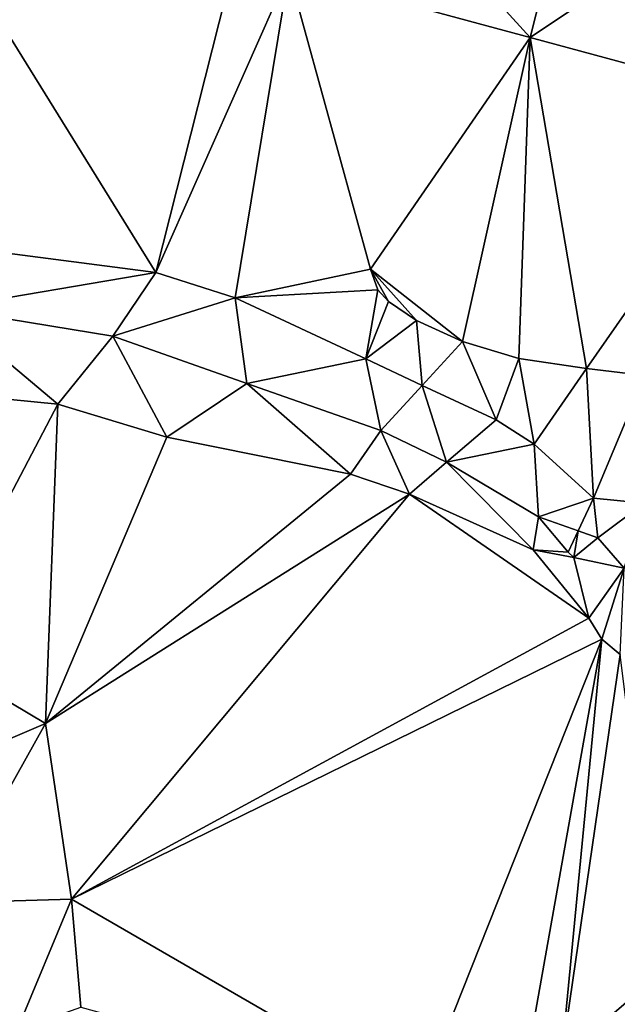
# Model space of a CAD drawing. Header units: inches. Extents: x 92348 to 92626, y 1600225 to 1600387.
# Tile 8 of 35: x 92386 to 92406, y 1600296 to 1600329. Entities that reach past the tile are written whole.
import ezdxf

# ---------------------------------------------------------------- set-up
doc = ezdxf.new("R2010")
doc.units = ezdxf.units.IN
doc.header["$MEASUREMENT"] = 0
doc.layers.add('Terreng_ortofoto', color=10, linetype='Continuous')

msp = doc.modelspace()

# ---------------------------------------------------------------- linework, layer by layer
at = {"layer": 'Terreng_ortofoto'}
for points in [[(92397.745, 1600333.74, 116), (92395.178, 1600330.068, 115), (92403.033, 1600327.943, 115)], [(92397.745, 1600333.74, 116), (92403.033, 1600327.943, 115), (92404.191, 1600332.529, 116)], [(92383.172, 1600332.7, 115), (92382.417, 1600321.391, 114), (92390.857, 1600320.303, 114)], [(92393.592, 1600331.156, 115), (92383.172, 1600332.7, 115), (92390.857, 1600320.303, 114)], [(92408.4, 1600331.549, 116), (92404.191, 1600332.529, 116), (92403.033, 1600327.943, 115)], [(92408.4, 1600331.549, 116), (92403.033, 1600327.943, 115), (92410.888, 1600325.818, 115)], [(92395.178, 1600330.068, 115), (92393.592, 1600331.156, 115), (92390.857, 1600320.303, 114)], [(92395.178, 1600330.068, 115), (92390.857, 1600320.303, 114), (92393.439, 1600319.472, 114)], [(92395.178, 1600330.068, 115), (92393.439, 1600319.472, 114), (92397.831, 1600320.409, 114.78)], [(92395.178, 1600330.068, 115), (92397.831, 1600320.409, 114.78), (92403.033, 1600327.943, 115)], [(92403.033, 1600327.943, 115), (92397.831, 1600320.409, 114.78), (92400.83, 1600318.056, 114.61)], [(92403.033, 1600327.943, 115), (92400.83, 1600318.056, 114.61), (92402.658, 1600317.503, 114.62)], [(92403.033, 1600327.943, 115), (92402.658, 1600317.503, 114.62), (92404.862, 1600317.171, 114.57)], [(92403.033, 1600327.943, 115), (92404.862, 1600317.171, 114.57), (92410.888, 1600325.818, 115)], [(92404.862, 1600317.171, 114.57), (92406.758, 1600316.947, 114.52), (92410.888, 1600325.818, 115)], [(92390.857, 1600320.303, 114), (92382.417, 1600321.391, 114), (92383.965, 1600319.123, 113)], [(92393.439, 1600319.472, 114), (92398.078, 1600319.731, 114.77), (92397.831, 1600320.409, 114.78)], [(92399.335, 1600318.741, 114.67), (92400.83, 1600318.056, 114.61), (92397.831, 1600320.409, 114.78)], [(92399.335, 1600318.741, 114.67), (92397.831, 1600320.409, 114.78), (92398.419, 1600319.353, 114.76)], [(92397.831, 1600320.409, 114.78), (92398.078, 1600319.731, 114.77), (92398.419, 1600319.353, 114.76)], [(92390.857, 1600320.303, 114), (92383.965, 1600319.123, 113), (92389.457, 1600318.225, 113)], [(92390.857, 1600320.303, 114), (92389.457, 1600318.225, 113), (92393.439, 1600319.472, 114)], [(92397.68, 1600317.486, 114), (92398.078, 1600319.731, 114.77), (92393.439, 1600319.472, 114)], [(92397.68, 1600317.486, 114), (92398.419, 1600319.353, 114.76), (92398.078, 1600319.731, 114.77)], [(92393.439, 1600319.472, 114), (92389.457, 1600318.225, 113), (92393.814, 1600316.692, 113)], [(92397.68, 1600317.486, 114), (92393.439, 1600319.472, 114), (92393.814, 1600316.692, 113)], [(92383.965, 1600319.123, 113), (92385.238, 1600316.252, 112), (92387.664, 1600316.015, 112)], [(92383.965, 1600319.123, 113), (92387.664, 1600316.015, 112), (92389.457, 1600318.225, 113)], [(92399.335, 1600318.741, 114.67), (92398.419, 1600319.353, 114.76), (92397.68, 1600317.486, 114)], [(92399.335, 1600318.741, 114.67), (92397.68, 1600317.486, 114), (92399.518, 1600316.626, 114)], [(92399.335, 1600318.741, 114.67), (92399.518, 1600316.626, 114), (92400.83, 1600318.056, 114.61)], [(92389.457, 1600318.225, 113), (92387.664, 1600316.015, 112), (92391.211, 1600314.941, 112)], [(92393.814, 1600316.692, 113), (92389.457, 1600318.225, 113), (92391.211, 1600314.941, 112)], [(92399.518, 1600316.626, 114), (92401.921, 1600315.501, 114), (92400.83, 1600318.056, 114.61)], [(92402.658, 1600317.503, 114.62), (92400.83, 1600318.056, 114.61), (92401.921, 1600315.501, 114)], [(92397.68, 1600317.486, 114), (92393.814, 1600316.692, 113), (92398.171, 1600315.159, 113)], [(92397.68, 1600317.486, 114), (92398.171, 1600315.159, 113), (92399.518, 1600316.626, 114)], [(92402.658, 1600317.503, 114.62), (92401.921, 1600315.501, 114), (92403.163, 1600314.712, 114)], [(92404.862, 1600317.171, 114.57), (92402.658, 1600317.503, 114.62), (92403.163, 1600314.712, 114)], [(92404.862, 1600317.171, 114.57), (92403.163, 1600314.712, 114), (92405.093, 1600312.955, 114)], [(92404.862, 1600317.171, 114.57), (92405.093, 1600312.955, 114), (92406.758, 1600316.947, 114.52)], [(92406.758, 1600316.947, 114.52), (92405.093, 1600312.955, 114), (92406.741, 1600312.797, 114)], [(92393.814, 1600316.692, 113), (92391.211, 1600314.941, 112), (92397.187, 1600313.741, 112)], [(92393.814, 1600316.692, 113), (92397.187, 1600313.741, 112), (92398.171, 1600315.159, 113)], [(92399.518, 1600316.626, 114), (92398.171, 1600315.159, 113), (92400.308, 1600314.128, 113)], [(92399.518, 1600316.626, 114), (92400.308, 1600314.128, 113), (92401.921, 1600315.501, 114)], [(92385.238, 1600316.252, 112), (92383.422, 1600307.919, 112), (92387.664, 1600316.015, 112)], [(92387.271, 1600305.628, 112), (92387.664, 1600316.015, 112), (92383.422, 1600307.919, 112)], [(92387.271, 1600305.628, 112), (92391.211, 1600314.941, 112), (92387.664, 1600316.015, 112)], [(92400.308, 1600314.128, 113), (92403.163, 1600314.712, 114), (92401.921, 1600315.501, 114)], [(92387.271, 1600305.628, 112), (92397.187, 1600313.741, 112), (92391.211, 1600314.941, 112)], [(92399.103, 1600313.086, 112), (92398.171, 1600315.159, 113), (92397.187, 1600313.741, 112)], [(92399.103, 1600313.086, 112), (92400.308, 1600314.128, 113), (92398.171, 1600315.159, 113)], [(92400.308, 1600314.128, 113), (92403.298, 1600312.347, 113), (92403.163, 1600314.712, 114)], [(92405.093, 1600312.955, 114), (92403.163, 1600314.712, 114), (92403.298, 1600312.347, 113)], [(92399.103, 1600313.086, 112), (92403.123, 1600311.28, 112), (92400.308, 1600314.128, 113)], [(92400.308, 1600314.128, 113), (92403.123, 1600311.28, 112), (92403.298, 1600312.347, 113)], [(92387.271, 1600305.628, 112), (92399.103, 1600313.086, 112), (92397.187, 1600313.741, 112)], [(92388.108, 1600299.915, 112), (92399.103, 1600313.086, 112), (92387.271, 1600305.628, 112)], [(92388.108, 1600299.915, 112), (92404.932, 1600309.057, 112), (92399.103, 1600313.086, 112)], [(92399.103, 1600313.086, 112), (92404.932, 1600309.057, 112), (92403.123, 1600311.28, 112)], [(92405.093, 1600312.955, 114), (92403.298, 1600312.347, 113), (92404.59, 1600311.896, 113)], [(92405.233, 1600311.671, 113), (92405.093, 1600312.955, 114), (92404.59, 1600311.896, 113)], [(92405.233, 1600311.671, 113), (92406.741, 1600312.797, 114), (92405.093, 1600312.955, 114)], [(92405.233, 1600311.671, 113), (92406.081, 1600310.681, 113), (92406.741, 1600312.797, 114)], [(92403.123, 1600311.28, 112), (92404.262, 1600311.204, 112), (92403.298, 1600312.347, 113)], [(92403.298, 1600312.347, 113), (92404.262, 1600311.204, 112), (92404.59, 1600311.896, 113)], [(92404.262, 1600311.204, 112), (92404.448, 1600311.029, 112), (92404.59, 1600311.896, 113)], [(92405.233, 1600311.671, 113), (92404.59, 1600311.896, 113), (92404.448, 1600311.029, 112)], [(92405.233, 1600311.671, 113), (92404.448, 1600311.029, 112), (92406.081, 1600310.681, 113)], [(92404.932, 1600309.057, 112), (92404.448, 1600311.029, 112), (92403.123, 1600311.28, 112)], [(92403.123, 1600311.28, 112), (92404.448, 1600311.029, 112), (92404.262, 1600311.204, 112)], [(92406.081, 1600310.681, 113), (92404.448, 1600311.029, 112), (92404.932, 1600309.057, 112)], [(92406.081, 1600310.681, 113), (92404.932, 1600309.057, 112), (92405.356, 1600308.366, 112)], [(92405.955, 1600307.872, 112), (92406.081, 1600310.681, 113), (92405.356, 1600308.366, 112)], [(92388.108, 1600299.915, 112), (92405.356, 1600308.366, 112), (92404.932, 1600309.057, 112)], [(92399.412, 1600293.376, 111), (92405.356, 1600308.366, 112), (92388.108, 1600299.915, 112)], [(92399.412, 1600293.376, 111), (92402.844, 1600294.236, 111), (92405.356, 1600308.366, 112)], [(92404.046, 1600294.739, 111), (92405.356, 1600308.366, 112), (92402.844, 1600294.236, 111)], [(92404.046, 1600294.739, 111), (92405.955, 1600307.872, 112), (92405.356, 1600308.366, 112)], [(92387.271, 1600305.628, 112), (92383.422, 1600307.919, 112), (92381.591, 1600303.199, 112)], [(92404.046, 1600294.739, 111), (92407.243, 1600297.496, 111), (92405.955, 1600307.872, 112)], [(92384.002, 1600299.791, 112), (92387.271, 1600305.628, 112), (92381.591, 1600303.199, 112)], [(92388.108, 1600299.915, 112), (92387.271, 1600305.628, 112), (92384.002, 1600299.791, 112)], [(92386.347, 1600295.663, 112), (92388.108, 1600299.915, 112), (92384.002, 1600299.791, 112)], [(92386.347, 1600295.663, 112), (92388.416, 1600296.405, 112), (92388.108, 1600299.915, 112)], [(92399.412, 1600293.376, 111), (92388.108, 1600299.915, 112), (92388.416, 1600296.405, 112)], [(92404.046, 1600294.739, 111), (92404.802, 1600294.098, 110.86), (92407.243, 1600297.496, 111)], [(92408.997, 1600291.967, 110.61), (92407.243, 1600297.496, 111), (92404.802, 1600294.098, 110.86)]]:
    msp.add_3dface(points, dxfattribs=at)

doc.saveas('drawing.dxf')
